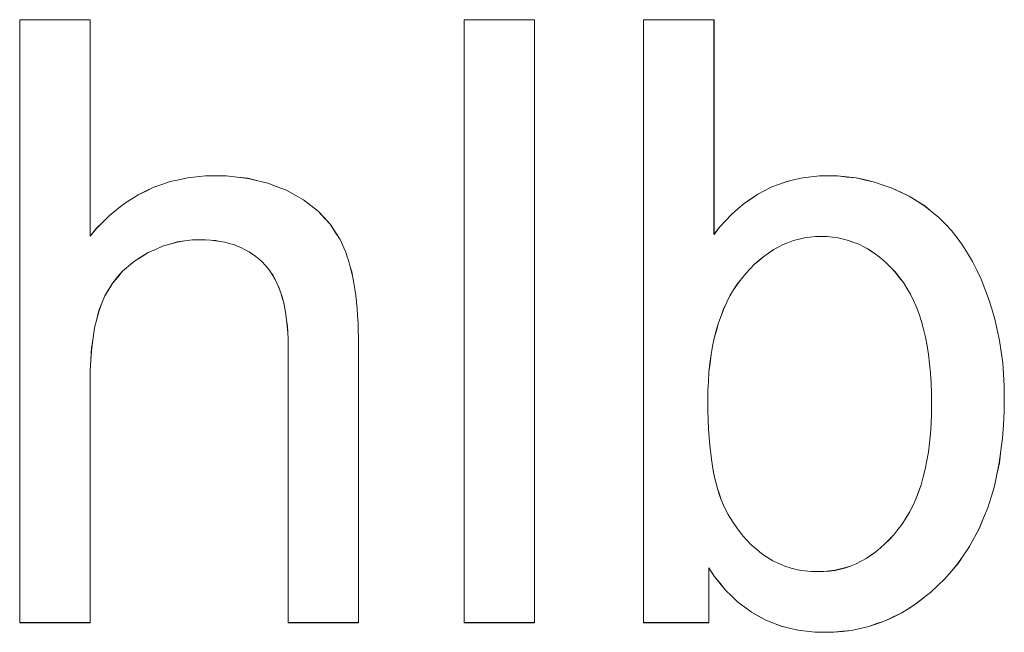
# Model space of a CAD drawing. Extents: x 229 to 926, y 37 to 878.
# Tile 75 of 194: x 319.43 to 323.51, y 809.52 to 812.06. Entities that reach past the tile are written whole.
import ezdxf

# ---------------------------------------------------------------- set-up
doc = ezdxf.new("R2010")
doc.units = 0
doc.layers.get('0').update_dxf_attribs({"lineweight": 13})
doc.layers.add('Beschriftung', color=7, linetype='Continuous', lineweight=25)
doc.layers.add('Beschriftung-A03ENJ5NI0', color=7, linetype='Continuous', lineweight=25)

# ---------------------------------------------------------------- blocks, each defined once
blk = doc.blocks.new('Referenz-A03ENJ5LI0', base_point=(255.7277, 65.704))
at = {"layer": 'Beschriftung', "color": 0, "lineweight": -2}
for p, q in [((319.4267, 809.5615), (319.4267, 812.0615)), ((319.4267, 812.0615), (319.7188, 812.0615)), ((319.7188, 812.0615), (319.7188, 811.1641)), ((321.2686, 809.5615), (321.2686, 812.0615)), ((321.2686, 812.0615), (321.5608, 812.0615)), ((321.5608, 812.0615), (321.5608, 809.5615)), ((322.0127, 809.5615), (322.0127, 812.0615)), ((322.0127, 812.0615), (322.3048, 812.0615)), ((322.3048, 812.0615), (322.3048, 811.1706)), ((320.0861, 811.398), (320.1217, 811.4058)), ((320.1217, 811.4058), (320.159, 811.4098)), ((320.159, 811.4098), (320.1963, 811.4136)), ((320.1963, 811.4136), (320.2353, 811.4136)), ((320.2353, 811.4136), (320.2832, 811.4136)), ((320.2832, 811.4136), (320.328, 811.4087)), ((320.328, 811.4087), (320.3727, 811.4037)), ((320.3727, 811.4037), (320.4143, 811.3938)), ((322.64, 811.3984), (322.6728, 811.406)), ((322.6728, 811.406), (322.7071, 811.4098)), ((322.7071, 811.4098), (322.7415, 811.4136)), ((322.7415, 811.4136), (322.7774, 811.4136)), ((322.7774, 811.4136), (322.8172, 811.4136)), ((322.8172, 811.4136), (322.8559, 811.4094)), ((322.8559, 811.4094), (322.8946, 811.4052)), ((322.8946, 811.4052), (322.9323, 811.3968)), ((319.9503, 811.3512), (319.9825, 811.3668)), ((319.9825, 811.3668), (320.0164, 811.3785)), ((320.0164, 811.3785), (320.0505, 811.3902)), ((320.0505, 811.3902), (320.0861, 811.398)), ((320.4143, 811.3938), (320.4559, 811.3839)), ((320.4559, 811.3839), (320.4944, 811.369)), ((320.4944, 811.369), (320.5329, 811.3542)), ((322.5155, 811.3528), (322.5451, 811.368)), ((322.5451, 811.368), (322.5762, 811.3795)), ((322.5762, 811.3795), (322.6074, 811.3908)), ((322.6074, 811.3908), (322.64, 811.3984)), ((322.9323, 811.3968), (322.9698, 811.3883)), ((322.9698, 811.3883), (323.0064, 811.3758)), ((323.0064, 811.3758), (323.043, 811.3631)), ((323.043, 811.3631), (323.0785, 811.3463)), ((319.8874, 811.3161), (319.9179, 811.3357)), ((319.9179, 811.3357), (319.9503, 811.3512)), ((320.5329, 811.3542), (320.5682, 811.3344)), ((320.5682, 811.3344), (320.6035, 811.3145)), ((322.458, 811.3187), (322.486, 811.3376)), ((322.486, 811.3376), (322.5155, 811.3528)), ((323.0785, 811.3463), (323.114, 811.3295)), ((323.114, 811.3295), (323.1465, 811.3092)), ((319.8278, 811.2733), (319.8568, 811.2967)), ((319.8568, 811.2967), (319.8874, 811.3161)), ((320.6035, 811.3145), (320.6338, 811.2909)), ((320.6338, 811.2909), (320.6641, 811.2673)), ((322.4038, 811.2769), (322.4301, 811.2997)), ((322.4301, 811.2997), (322.458, 811.3187)), ((323.1465, 811.3092), (323.1788, 811.289)), ((323.1788, 811.289), (323.208, 811.2653)), ((319.7717, 811.2226), (319.7989, 811.2499)), ((319.7989, 811.2499), (319.8278, 811.2733)), ((320.6641, 811.2673), (320.6894, 811.2398)), ((320.6894, 811.2398), (320.7146, 811.2125)), ((322.3527, 811.2275), (322.3775, 811.2542)), ((322.3775, 811.2542), (322.4038, 811.2769)), ((323.208, 811.2653), (323.2373, 811.2416)), ((323.2373, 811.2416), (323.2634, 811.2146)), ((319.7444, 811.1953), (319.7717, 811.2226)), ((320.7146, 811.2125), (320.7349, 811.1813)), ((322.3048, 811.1706), (322.328, 811.201)), ((322.328, 811.201), (322.3527, 811.2275)), ((323.2634, 811.2146), (323.2895, 811.1875)), ((319.7188, 811.1641), (319.7444, 811.1953)), ((320.7349, 811.1813), (320.7551, 811.1502)), ((322.6795, 811.1566), (322.6572, 811.1511)), ((322.7026, 811.1594), (322.6795, 811.1566)), ((322.7257, 811.1621), (322.7026, 811.1594)), ((322.7497, 811.1621), (322.7257, 811.1621)), ((322.7733, 811.1621), (322.7497, 811.1621)), ((322.7962, 811.1594), (322.7733, 811.1621)), ((322.819, 811.1568), (322.7962, 811.1594)), ((322.841, 811.1516), (322.819, 811.1568)), ((323.2895, 811.1875), (323.3124, 811.1571)), ((323.3124, 811.1571), (323.3353, 811.1266)), ((320.0186, 811.1223), (319.989, 811.1089)), ((320.0492, 811.1311), (320.0186, 811.1223)), ((320.0798, 811.1399), (320.0492, 811.1311)), ((320.1113, 811.1444), (320.0798, 811.1399)), ((320.1427, 811.1487), (320.1113, 811.1444)), ((320.1753, 811.1487), (320.1427, 811.1487)), ((320.197, 811.1487), (320.1753, 811.1487)), ((320.2176, 811.1471), (320.197, 811.1487)), ((320.2379, 811.1454), (320.2176, 811.1471)), ((320.2572, 811.1422), (320.2379, 811.1454)), ((320.2765, 811.1389), (320.2572, 811.1422)), ((320.2945, 811.134), (320.2765, 811.1389)), ((320.3126, 811.1291), (320.2945, 811.134)), ((320.3294, 811.1225), (320.3126, 811.1291)), ((320.3462, 811.1159), (320.3294, 811.1225)), ((320.3618, 811.1078), (320.3462, 811.1159)), ((320.7551, 811.1502), (320.7704, 811.1151)), ((322.5713, 811.1184), (322.5506, 811.1074)), ((322.5919, 811.1293), (322.5713, 811.1184)), ((322.6134, 811.1375), (322.5919, 811.1293)), ((322.6349, 811.1457), (322.6134, 811.1375)), ((322.6572, 811.1511), (322.6349, 811.1457)), ((322.8629, 811.1462), (322.841, 811.1516)), ((322.884, 811.1383), (322.8629, 811.1462)), ((322.9051, 811.1304), (322.884, 811.1383)), ((322.9253, 811.1198), (322.9051, 811.1304)), ((322.9455, 811.1093), (322.9253, 811.1198)), ((323.3353, 811.1266), (323.3557, 811.093)), ((319.9308, 811.078), (319.9021, 811.0603)), ((319.9594, 811.0957), (319.9308, 811.078)), ((319.989, 811.1089), (319.9594, 811.0957)), ((320.3773, 811.0996), (320.3618, 811.1078)), ((320.3916, 811.0897), (320.3773, 811.0996)), ((320.406, 811.08), (320.3916, 811.0897)), ((320.4191, 811.0685), (320.406, 811.08)), ((320.7704, 811.1151), (320.778, 811.0977)), ((320.778, 811.0977), (320.7846, 811.0782)), ((320.7846, 811.0782), (320.7913, 811.0587)), ((322.5109, 811.08), (322.4918, 811.0637)), ((322.5307, 811.0937), (322.5109, 811.08)), ((322.5506, 811.1074), (322.5307, 811.0937)), ((322.9649, 811.096), (322.9455, 811.1093)), ((322.9842, 811.0829), (322.9649, 811.096)), ((323.0027, 811.0671), (322.9842, 811.0829)), ((323.3557, 811.093), (323.3762, 811.0594)), ((319.8776, 811.0395), (319.8531, 811.0186)), ((319.9021, 811.0603), (319.8776, 811.0395)), ((320.4322, 811.057), (320.4191, 811.0685)), ((320.4441, 811.0439), (320.4322, 811.057)), ((320.4559, 811.0308), (320.4441, 811.0439)), ((320.7913, 811.0587), (320.7971, 811.0373)), ((320.7971, 811.0373), (320.8028, 811.016)), ((322.4728, 811.0473), (322.4545, 811.0282)), ((322.4918, 811.0637), (322.4728, 811.0473)), ((323.0211, 811.0512), (323.0027, 811.0671)), ((323.0387, 811.0327), (323.0211, 811.0512)), ((323.3762, 811.0594), (323.3942, 811.0226)), ((319.8328, 810.9947), (319.8123, 810.9707)), ((319.8531, 811.0186), (319.8328, 810.9947)), ((320.4663, 811.0158), (320.4559, 811.0308)), ((320.4767, 811.0006), (320.4663, 811.0158)), ((320.4857, 810.9836), (320.4767, 811.0006)), ((320.8028, 811.016), (320.8075, 810.9926)), ((322.4363, 811.009), (322.4189, 810.9871)), ((322.4545, 811.0282), (322.4363, 811.009)), ((323.0564, 811.0142), (323.0387, 811.0327)), ((323.073, 810.9931), (323.0564, 811.0142)), ((323.3942, 811.0226), (323.4121, 810.9858)), ((319.8123, 810.9707), (319.796, 810.9436)), ((320.4945, 810.9666), (320.4857, 810.9836)), ((320.502, 810.9477), (320.4945, 810.9666)), ((320.8075, 810.9926), (320.8123, 810.9691)), ((320.8123, 810.9691), (320.8161, 810.9438)), ((322.4014, 810.9653), (322.3862, 810.941)), ((322.4189, 810.9871), (322.4014, 810.9653)), ((323.0897, 810.9721), (323.073, 810.9931)), ((323.1044, 810.948), (323.0897, 810.9721)), ((323.4121, 810.9858), (323.4276, 810.9459)), ((319.7797, 810.9165), (319.7676, 810.8862)), ((319.796, 810.9436), (319.7797, 810.9165)), ((320.5094, 810.9286), (320.502, 810.9477)), ((320.5153, 810.9077), (320.5094, 810.9286)), ((320.8161, 810.9438), (320.8199, 810.9184)), ((320.8199, 810.9184), (320.8227, 810.8911)), ((322.3709, 810.9167), (322.3579, 810.89)), ((322.3862, 810.941), (322.3709, 810.9167)), ((323.119, 810.924), (323.1044, 810.948)), ((323.1316, 810.897), (323.119, 810.924)), ((323.4276, 810.9459), (323.443, 810.9061)), ((319.7676, 810.8862), (319.7554, 810.856)), ((320.5213, 810.8868), (320.5153, 810.9077)), ((320.5257, 810.8639), (320.5213, 810.8868)), ((320.8227, 810.8911), (320.8256, 810.8637)), ((322.3579, 810.89), (322.3448, 810.8632)), ((323.1441, 810.8701), (323.1316, 810.897)), ((323.443, 810.9061), (323.4561, 810.863)), ((319.7554, 810.856), (319.7462, 810.8199)), ((320.5302, 810.841), (320.5257, 810.8639)), ((320.5332, 810.8161), (320.5302, 810.841)), ((320.8256, 810.8637), (320.8275, 810.8344)), ((320.8275, 810.8344), (320.8294, 810.8051)), ((322.3339, 810.834), (322.323, 810.8048)), ((322.3448, 810.8632), (322.3339, 810.834)), ((323.1546, 810.8402), (323.1441, 810.8701)), ((323.1649, 810.8104), (323.1546, 810.8402)), ((323.4561, 810.863), (323.4691, 810.82)), ((319.7462, 810.8199), (319.7371, 810.784)), ((320.5361, 810.7913), (320.5332, 810.8161)), ((320.5376, 810.7645), (320.5361, 810.7913)), ((320.8294, 810.8051), (320.8303, 810.7738)), ((322.323, 810.8048), (322.3144, 810.7732)), ((323.1734, 810.7777), (323.1649, 810.8104)), ((323.4691, 810.82), (323.4788, 810.7754)), ((319.7371, 810.784), (319.731, 810.7421)), ((320.5391, 810.7377), (320.5376, 810.7645)), ((320.8303, 810.7738), (320.8313, 810.7426)), ((322.3144, 810.7732), (322.3056, 810.7416)), ((323.1817, 810.745), (323.1734, 810.7777)), ((323.4788, 810.7754), (323.4885, 810.7309)), ((319.731, 810.7421), (319.7249, 810.7003)), ((320.5391, 810.7089), (320.5391, 810.7377)), ((320.5391, 809.5615), (320.5391, 810.7089)), ((320.8313, 810.7426), (320.8313, 810.7093)), ((320.8313, 810.7093), (320.8313, 809.5615)), ((322.3056, 810.7416), (322.2991, 810.7075)), ((323.1879, 810.7093), (323.1817, 810.745)), ((323.1942, 810.6736), (323.1879, 810.7093)), ((323.4885, 810.7309), (323.4951, 810.6849)), ((319.7249, 810.7003), (319.7218, 810.6529)), ((322.2925, 810.6735), (322.2882, 810.6369)), ((322.2991, 810.7075), (322.2925, 810.6735)), ((323.1984, 810.6351), (323.1942, 810.6736)), ((323.4951, 810.6849), (323.5015, 810.6388)), ((319.7218, 810.6529), (319.7188, 810.6053)), ((322.2882, 810.6369), (322.2838, 810.6004)), ((323.2026, 810.5965), (323.1984, 810.6351)), ((323.5015, 810.6388), (323.5048, 810.5913)), ((319.7188, 810.6053), (319.7188, 810.552)), ((322.2838, 810.6004), (322.2816, 810.5615)), ((323.2047, 810.5551), (323.2026, 810.5965)), ((323.5048, 810.5913), (323.5081, 810.5438)), ((319.7188, 810.552), (319.7188, 809.5615)), ((322.2816, 810.5615), (322.2794, 810.5225)), ((323.2068, 810.5136), (323.2047, 810.5551)), ((322.2794, 810.5225), (322.2794, 810.4812)), ((323.2068, 810.4693), (323.2068, 810.5136)), ((323.5081, 810.5438), (323.5081, 810.4948)), ((322.2794, 810.4812), (322.2794, 810.4405)), ((323.2068, 810.4259), (323.2068, 810.4693)), ((323.5081, 810.4948), (323.5081, 810.4367)), ((322.2794, 810.4405), (322.2808, 810.4026)), ((323.2046, 810.3853), (323.2068, 810.4259)), ((323.5081, 810.4367), (323.5046, 810.3818)), ((322.2808, 810.4026), (322.2821, 810.3646)), ((323.2024, 810.3446), (323.2046, 810.3853)), ((323.5046, 810.3818), (323.5012, 810.3269)), ((322.2821, 810.3646), (322.2847, 810.3296)), ((323.1981, 810.3067), (323.2024, 810.3446)), ((322.2847, 810.3296), (322.2874, 810.2945)), ((323.1937, 810.2688), (323.1981, 810.3067)), ((323.5012, 810.3269), (323.4943, 810.2754)), ((322.2874, 810.2945), (322.2913, 810.2622)), ((322.2913, 810.2622), (322.2952, 810.2299)), ((323.1872, 810.2335), (323.1937, 810.2688)), ((323.4943, 810.2754), (323.4874, 810.2238)), ((322.2952, 810.2299), (322.3005, 810.2005)), ((323.1807, 810.1983), (323.1872, 810.2335)), ((323.4874, 810.2238), (323.4773, 810.1756)), ((322.3005, 810.2005), (322.3058, 810.171)), ((323.172, 810.1657), (323.1807, 810.1983)), ((322.3058, 810.171), (322.3124, 810.1444)), ((322.3124, 810.1444), (322.319, 810.1178)), ((323.1632, 810.1331), (323.172, 810.1657)), ((323.4773, 810.1756), (323.4669, 810.1272)), ((322.319, 810.1178), (322.3269, 810.094)), ((323.1414, 810.0733), (323.1524, 810.1032)), ((323.1524, 810.1032), (323.1632, 810.1331)), ((323.4669, 810.1272), (323.4531, 810.0823)), ((322.3269, 810.094), (322.3348, 810.0702)), ((322.3348, 810.0702), (322.344, 810.0492)), ((323.1284, 810.046), (323.1414, 810.0733)), ((323.4531, 810.0823), (323.4395, 810.0373)), ((322.344, 810.0492), (322.3532, 810.0283)), ((322.3532, 810.0283), (322.3637, 810.0102)), ((323.1001, 809.9943), (323.1153, 810.0189)), ((323.1153, 810.0189), (323.1284, 810.046)), ((323.4395, 810.0373), (323.4223, 809.9957)), ((322.3637, 810.0102), (322.3809, 809.9805)), ((322.3809, 809.9805), (322.3997, 809.9546)), ((323.0847, 809.9698), (323.1001, 809.9943)), ((323.4223, 809.9957), (323.4052, 809.954)), ((322.3997, 809.9546), (322.4184, 809.9286)), ((323.0499, 809.926), (323.0673, 809.9479)), ((323.0673, 809.9479), (323.0847, 809.9698)), ((323.4052, 809.954), (323.3847, 809.9157)), ((322.4184, 809.9286), (322.4387, 809.9064)), ((322.4387, 809.9064), (322.459, 809.8842)), ((323.0134, 809.8878), (323.0317, 809.9069)), ((323.0317, 809.9069), (323.0499, 809.926)), ((323.3847, 809.9157), (323.3641, 809.8773)), ((322.459, 809.8842), (322.4808, 809.8657)), ((322.4808, 809.8657), (322.5025, 809.8471)), ((322.9555, 809.8413), (322.9753, 809.855)), ((322.9753, 809.855), (322.9944, 809.8714)), ((322.9944, 809.8714), (323.0134, 809.8878)), ((323.3641, 809.8773), (323.3401, 809.8423)), ((322.5025, 809.8471), (322.5259, 809.8322)), ((322.5259, 809.8322), (322.5492, 809.8174)), ((322.5492, 809.8174), (322.5739, 809.8063)), ((322.8943, 809.8058), (322.9149, 809.8167)), ((322.9149, 809.8167), (322.9356, 809.8277)), ((322.9356, 809.8277), (322.9555, 809.8413)), ((323.3401, 809.8423), (323.3161, 809.8072)), ((322.3048, 809.7549), (322.2831, 809.7883)), ((322.2831, 809.7883), (322.2831, 809.5615)), ((322.5739, 809.8063), (322.5988, 809.7953)), ((322.5988, 809.7953), (322.6252, 809.7879)), ((322.6252, 809.7879), (322.6515, 809.7804)), ((322.6515, 809.7804), (322.6794, 809.7766)), ((322.6794, 809.7766), (322.7073, 809.773)), ((322.7073, 809.773), (322.7366, 809.773)), ((322.7366, 809.773), (322.7606, 809.773)), ((322.7606, 809.773), (322.7837, 809.7757)), ((322.7837, 809.7757), (322.8067, 809.7785)), ((322.8067, 809.7785), (322.8291, 809.784)), ((322.8291, 809.784), (322.8513, 809.7894)), ((322.8513, 809.7894), (322.8728, 809.7976)), ((322.8728, 809.7976), (322.8943, 809.8058)), ((323.2887, 809.7754), (323.2613, 809.7437)), ((323.3161, 809.8072), (323.2887, 809.7754)), ((322.3286, 809.7258), (322.3048, 809.7549)), ((323.2613, 809.7437), (323.2326, 809.7159)), ((322.3524, 809.6966), (322.3286, 809.7258)), ((322.3782, 809.6716), (322.3524, 809.6966)), ((323.2038, 809.6881), (323.1735, 809.6643)), ((323.2326, 809.7159), (323.2038, 809.6881)), ((322.4041, 809.6466), (322.3782, 809.6716)), ((322.432, 809.6257), (322.4041, 809.6466)), ((323.1735, 809.6643), (323.1435, 809.6405)), ((322.4598, 809.6049), (322.432, 809.6257)), ((323.112, 809.6207), (323.0804, 809.6008)), ((323.1435, 809.6405), (323.112, 809.6207)), ((322.4898, 809.5882), (322.4598, 809.6049)), ((322.5198, 809.5715), (322.4898, 809.5882)), ((322.5518, 809.559), (322.5198, 809.5715)), ((323.0146, 809.5691), (322.9803, 809.5572)), ((323.0474, 809.585), (323.0146, 809.5691)), ((323.0804, 809.6008), (323.0474, 809.585)), ((319.7188, 809.5615), (319.4267, 809.5615)), ((320.8313, 809.5615), (320.5391, 809.5615)), ((321.5608, 809.5615), (321.2686, 809.5615)), ((322.2831, 809.5615), (322.0127, 809.5615)), ((322.5838, 809.5465), (322.5518, 809.559)), ((322.6178, 809.5382), (322.5838, 809.5465)), ((322.6519, 809.5298), (322.6178, 809.5382)), ((322.688, 809.5257), (322.6519, 809.5298)), ((322.7241, 809.5215), (322.688, 809.5257)), ((322.8377, 809.5254), (322.8007, 809.5215)), ((322.8748, 809.5294), (322.8377, 809.5254)), ((322.9104, 809.5373), (322.8748, 809.5294)), ((322.946, 809.5453), (322.9104, 809.5373)), ((322.9803, 809.5572), (322.946, 809.5453)), ((322.7624, 809.5215), (322.7241, 809.5215)), ((322.8007, 809.5215), (322.7624, 809.5215))]:
    blk.add_line(p, q, dxfattribs=at)
blk = doc.blocks.new('Referenz-A03ENJ62I0', base_point=(255.7277, 65.7055))
at = {"layer": 'Beschriftung-A03ENJ5NI0', "color": 0, "lineweight": -2}
for p, q in [((319.4269, 809.5613), (319.4269, 812.0613)), ((319.4269, 812.0613), (319.719, 812.0613)), ((319.719, 812.0613), (319.719, 811.164)), ((321.2687, 809.5613), (321.2687, 812.0613)), ((321.2687, 812.0613), (321.561, 812.0613)), ((321.561, 812.0613), (321.561, 809.5613)), ((322.0129, 809.5613), (322.0129, 812.0613)), ((322.0129, 812.0613), (322.305, 812.0613)), ((322.305, 812.0613), (322.305, 811.1704)), ((320.0862, 811.3979), (320.1219, 811.4057)), ((320.1219, 811.4057), (320.1592, 811.4096)), ((320.1592, 811.4096), (320.1965, 811.4134)), ((320.1965, 811.4134), (320.2355, 811.4134)), ((320.2355, 811.4134), (320.2833, 811.4134)), ((320.2833, 811.4134), (320.3281, 811.4085)), ((320.3281, 811.4085), (320.3728, 811.4035)), ((320.3728, 811.4035), (320.4145, 811.3936)), ((322.6402, 811.3982), (322.673, 811.4058)), ((322.673, 811.4058), (322.7073, 811.4096)), ((322.7073, 811.4096), (322.7416, 811.4134)), ((322.7416, 811.4134), (322.7775, 811.4134)), ((322.7775, 811.4134), (322.8173, 811.4134)), ((322.8173, 811.4134), (322.856, 811.4092)), ((322.856, 811.4092), (322.8948, 811.4051)), ((322.8948, 811.4051), (322.9324, 811.3966)), ((319.9504, 811.351), (319.9826, 811.3667)), ((319.9826, 811.3667), (320.0166, 811.3783)), ((320.0166, 811.3783), (320.0506, 811.39)), ((320.0506, 811.39), (320.0862, 811.3979)), ((320.4145, 811.3936), (320.456, 811.3838)), ((320.456, 811.3838), (320.4946, 811.3688)), ((320.4946, 811.3688), (320.533, 811.354)), ((322.5157, 811.3526), (322.5452, 811.3678)), ((322.5452, 811.3678), (322.5763, 811.3793)), ((322.5763, 811.3793), (322.6075, 811.3906)), ((322.6075, 811.3906), (322.6402, 811.3982)), ((322.9324, 811.3966), (322.9699, 811.3881)), ((322.9699, 811.3881), (323.0066, 811.3756)), ((323.0066, 811.3756), (323.0431, 811.3629)), ((323.0431, 811.3629), (323.0787, 811.3461)), ((319.8876, 811.3159), (319.9181, 811.3355)), ((319.9181, 811.3355), (319.9504, 811.351)), ((320.533, 811.354), (320.5683, 811.3342)), ((320.5683, 811.3342), (320.6037, 811.3143)), ((322.4582, 811.3185), (322.4862, 811.3374)), ((322.4862, 811.3374), (322.5157, 811.3526)), ((323.0787, 811.3461), (323.1142, 811.3293)), ((323.1142, 811.3293), (323.1466, 811.309)), ((319.8279, 811.2732), (319.8569, 811.2965)), ((319.8569, 811.2965), (319.8876, 811.3159)), ((320.6037, 811.3143), (320.634, 811.2907)), ((320.634, 811.2907), (320.6642, 811.2671)), ((322.4039, 811.2767), (322.4303, 811.2995)), ((322.4303, 811.2995), (322.4582, 811.3185)), ((323.1466, 811.309), (323.1789, 811.2888)), ((323.1789, 811.2888), (323.2082, 811.2652)), ((319.7718, 811.2224), (319.7991, 811.2497)), ((319.7991, 811.2497), (319.8279, 811.2732)), ((320.6642, 811.2671), (320.6896, 811.2396)), ((320.6896, 811.2396), (320.7148, 811.2123)), ((322.3529, 811.2273), (322.3777, 811.254)), ((322.3777, 811.254), (322.4039, 811.2767)), ((323.2082, 811.2652), (323.2374, 811.2414)), ((323.2374, 811.2414), (323.2635, 811.2144)), ((319.7446, 811.1952), (319.7718, 811.2224)), ((320.7148, 811.2123), (320.735, 811.1811)), ((322.305, 811.1704), (322.3282, 811.2008)), ((322.3282, 811.2008), (322.3529, 811.2273)), ((323.2635, 811.2144), (323.2896, 811.1873)), ((319.719, 811.164), (319.7446, 811.1952)), ((320.735, 811.1811), (320.7553, 811.15)), ((322.7027, 811.1592), (322.6796, 811.1565)), ((322.7258, 811.162), (322.7027, 811.1592)), ((322.7498, 811.162), (322.7258, 811.162)), ((322.7735, 811.162), (322.7498, 811.162)), ((322.7963, 811.1593), (322.7735, 811.162)), ((322.8191, 811.1566), (322.7963, 811.1593)), ((322.8411, 811.1514), (322.8191, 811.1566)), ((323.2896, 811.1873), (323.3125, 811.1569)), ((323.3125, 811.1569), (323.3354, 811.1264)), ((320.0187, 811.1221), (319.9892, 811.1087)), ((320.0494, 811.1309), (320.0187, 811.1221)), ((320.0799, 811.1397), (320.0494, 811.1309)), ((320.1114, 811.1442), (320.0799, 811.1397)), ((320.1429, 811.1485), (320.1114, 811.1442)), ((320.1754, 811.1485), (320.1429, 811.1485)), ((320.1972, 811.1485), (320.1754, 811.1485)), ((320.2177, 811.1469), (320.1972, 811.1485)), ((320.2381, 811.1452), (320.2177, 811.1469)), ((320.2574, 811.1421), (320.2381, 811.1452)), ((320.2767, 811.1388), (320.2574, 811.1421)), ((320.2947, 811.1338), (320.2767, 811.1388)), ((320.3127, 811.1289), (320.2947, 811.1338)), ((320.3295, 811.1223), (320.3127, 811.1289)), ((320.3463, 811.1157), (320.3295, 811.1223)), ((320.7553, 811.15), (320.7706, 811.115)), ((322.5714, 811.1182), (322.5508, 811.1073)), ((322.592, 811.1291), (322.5714, 811.1182)), ((322.6136, 811.1374), (322.592, 811.1291)), ((322.635, 811.1455), (322.6136, 811.1374)), ((322.6573, 811.151), (322.635, 811.1455)), ((322.6796, 811.1565), (322.6573, 811.151)), ((322.863, 811.146), (322.8411, 811.1514)), ((322.8841, 811.1381), (322.863, 811.146)), ((322.9052, 811.1302), (322.8841, 811.1381)), ((322.9255, 811.1197), (322.9052, 811.1302)), ((322.9456, 811.1091), (322.9255, 811.1197)), ((323.3354, 811.1264), (323.3559, 811.0929)), ((319.931, 811.0778), (319.9023, 811.0601)), ((319.9596, 811.0955), (319.931, 811.0778)), ((319.9892, 811.1087), (319.9596, 811.0955)), ((320.3619, 811.1076), (320.3463, 811.1157)), ((320.3775, 811.0995), (320.3619, 811.1076)), ((320.3918, 811.0896), (320.3775, 811.0995)), ((320.4062, 811.0798), (320.3918, 811.0896)), ((320.4192, 811.0683), (320.4062, 811.0798)), ((320.7706, 811.115), (320.7781, 811.0975)), ((320.7781, 811.0975), (320.7848, 811.078)), ((320.7848, 811.078), (320.7914, 811.0586)), ((322.511, 811.0799), (322.4919, 811.0636)), ((322.5309, 811.0935), (322.511, 811.0799)), ((322.5508, 811.1073), (322.5309, 811.0935)), ((322.965, 811.0959), (322.9456, 811.1091)), ((322.9844, 811.0827), (322.965, 811.0959)), ((323.0028, 811.0669), (322.9844, 811.0827)), ((323.3559, 811.0929), (323.3763, 811.0592)), ((319.8778, 811.0393), (319.8533, 811.0184)), ((319.9023, 811.0601), (319.8778, 811.0393)), ((320.4324, 811.0568), (320.4192, 811.0683)), ((320.4443, 811.0437), (320.4324, 811.0568)), ((320.456, 811.0306), (320.4443, 811.0437)), ((320.7914, 811.0586), (320.7972, 811.0371)), ((320.7972, 811.0371), (320.8029, 811.0158)), ((322.4729, 811.0471), (322.4546, 811.028)), ((322.4919, 811.0636), (322.4729, 811.0471)), ((323.0213, 811.051), (323.0028, 811.0669)), ((323.0389, 811.0326), (323.0213, 811.051)), ((323.3763, 811.0592), (323.3943, 811.0224)), ((319.8329, 810.9945), (319.8125, 810.9705)), ((319.8533, 811.0184), (319.8329, 810.9945)), ((320.4665, 811.0156), (320.456, 811.0306)), ((320.4768, 811.0005), (320.4665, 811.0156)), ((320.4858, 810.9834), (320.4768, 811.0005)), ((320.8029, 811.0158), (320.8076, 810.9924)), ((322.4364, 811.0088), (322.419, 810.987)), ((322.4546, 811.028), (322.4364, 811.0088)), ((323.0565, 811.0141), (323.0389, 811.0326)), ((323.0732, 810.9929), (323.0565, 811.0141)), ((323.3943, 811.0224), (323.4123, 810.9856)), ((319.8125, 810.9705), (319.7961, 810.9434)), ((320.4947, 810.9665), (320.4858, 810.9834)), ((320.5022, 810.9475), (320.4947, 810.9665)), ((320.8076, 810.9924), (320.8124, 810.969)), ((320.8124, 810.969), (320.8162, 810.9436)), ((322.4016, 810.9651), (322.3863, 810.9408)), ((322.419, 810.987), (322.4016, 810.9651)), ((323.0899, 810.9719), (323.0732, 810.9929)), ((323.1045, 810.9478), (323.0899, 810.9719)), ((323.4123, 810.9856), (323.4277, 810.9458)), ((319.7799, 810.9163), (319.7677, 810.886)), ((319.7961, 810.9434), (319.7799, 810.9163)), ((320.5095, 810.9284), (320.5022, 810.9475)), ((320.5155, 810.9076), (320.5095, 810.9284)), ((320.8162, 810.9436), (320.82, 810.9182)), ((320.82, 810.9182), (320.8229, 810.8909)), ((322.3711, 810.9165), (322.358, 810.8898)), ((322.3863, 810.9408), (322.3711, 810.9165)), ((323.1192, 810.9239), (323.1045, 810.9478)), ((323.1317, 810.8968), (323.1192, 810.9239)), ((323.4277, 810.9458), (323.4432, 810.9059)), ((319.7677, 810.886), (319.7555, 810.8558)), ((320.5214, 810.8866), (320.5155, 810.9076)), ((320.5259, 810.8637), (320.5214, 810.8866)), ((320.8229, 810.8909), (320.8257, 810.8636)), ((322.358, 810.8898), (322.3449, 810.863)), ((323.1442, 810.8699), (323.1317, 810.8968)), ((323.4432, 810.9059), (323.4562, 810.8628)), ((319.7555, 810.8558), (319.7464, 810.8197)), ((320.5303, 810.8408), (320.5259, 810.8637)), ((320.5333, 810.8159), (320.5303, 810.8408)), ((320.8257, 810.8636), (320.8276, 810.8342)), ((320.8276, 810.8342), (320.8296, 810.8049)), ((322.334, 810.8338), (322.3232, 810.8047)), ((322.3449, 810.863), (322.334, 810.8338)), ((323.1547, 810.8401), (323.1442, 810.8699)), ((323.1651, 810.8102), (323.1547, 810.8401)), ((323.4562, 810.8628), (323.4692, 810.8198)), ((319.7464, 810.8197), (319.7373, 810.7838)), ((320.5362, 810.7912), (320.5333, 810.8159)), ((320.5378, 810.7643), (320.5362, 810.7912)), ((320.8296, 810.8049), (320.8304, 810.7736)), ((322.3232, 810.8047), (322.3145, 810.773)), ((323.1735, 810.7776), (323.1651, 810.8102)), ((323.4692, 810.8198), (323.479, 810.7752)), ((319.7373, 810.7838), (319.7311, 810.7419)), ((320.5393, 810.7375), (320.5378, 810.7643)), ((320.8304, 810.7736), (320.8314, 810.7424)), ((322.3145, 810.773), (322.3057, 810.7414)), ((323.1819, 810.7448), (323.1735, 810.7776)), ((323.479, 810.7752), (323.4887, 810.7307)), ((319.7311, 810.7419), (319.7251, 810.7002)), ((320.5393, 810.7087), (320.5393, 810.7375)), ((320.5393, 809.5613), (320.5393, 810.7087)), ((320.8314, 810.7424), (320.8314, 810.7091)), ((320.8314, 810.7091), (320.8314, 809.5613)), ((322.3057, 810.7414), (322.2992, 810.7074)), ((323.1881, 810.7091), (323.1819, 810.7448)), ((323.1944, 810.6734), (323.1881, 810.7091)), ((323.4887, 810.7307), (323.4952, 810.6847)), ((319.7251, 810.7002), (319.722, 810.6527)), ((322.2926, 810.6733), (322.2883, 810.6367)), ((322.2992, 810.7074), (322.2926, 810.6733)), ((323.1986, 810.6349), (323.1944, 810.6734)), ((323.4952, 810.6847), (323.5017, 810.6386)), ((319.722, 810.6527), (319.719, 810.6051)), ((322.2883, 810.6367), (322.2839, 810.6002)), ((323.2027, 810.5963), (323.1986, 810.6349)), ((323.5017, 810.6386), (323.5049, 810.5911)), ((319.719, 810.6051), (319.719, 810.5518)), ((322.2839, 810.6002), (322.2818, 810.5614)), ((323.2048, 810.5549), (323.2027, 810.5963)), ((323.5049, 810.5911), (323.5082, 810.5436)), ((319.719, 810.5518), (319.719, 809.5613)), ((322.2818, 810.5614), (322.2796, 810.5224)), ((323.2069, 810.5134), (323.2048, 810.5549)), ((322.2796, 810.5224), (322.2796, 810.481)), ((323.2069, 810.4691), (323.2069, 810.5134)), ((323.5082, 810.5436), (323.5082, 810.4947)), ((322.2796, 810.481), (322.2796, 810.4403)), ((323.2069, 810.4257), (323.2069, 810.4691)), ((323.5082, 810.4947), (323.5082, 810.4365)), ((322.2796, 810.4403), (322.2809, 810.4024)), ((323.2047, 810.3852), (323.2069, 810.4257)), ((323.5082, 810.4365), (323.5047, 810.3816)), ((322.2809, 810.4024), (322.2823, 810.3645)), ((323.2026, 810.3444), (323.2047, 810.3852)), ((323.5047, 810.3816), (323.5014, 810.3267)), ((322.2823, 810.3645), (322.2848, 810.3294)), ((323.1982, 810.3065), (323.2026, 810.3444)), ((322.2848, 810.3294), (322.2875, 810.2943)), ((323.1939, 810.2686), (323.1982, 810.3065)), ((323.5014, 810.3267), (323.4944, 810.2752)), ((322.2875, 810.2943), (322.2915, 810.262)), ((322.2915, 810.262), (322.2954, 810.2297)), ((323.1873, 810.2334), (323.1939, 810.2686)), ((323.4944, 810.2752), (323.4876, 810.2236)), ((322.2954, 810.2297), (322.3006, 810.2003)), ((323.1808, 810.1981), (323.1873, 810.2334)), ((323.4876, 810.2236), (323.4774, 810.1754)), ((322.3006, 810.2003), (322.3059, 810.1708)), ((323.1721, 810.1655), (323.1808, 810.1981)), ((322.3059, 810.1708), (322.3125, 810.1443)), ((322.3125, 810.1443), (322.3191, 810.1176)), ((323.1633, 810.1329), (323.1721, 810.1655)), ((323.4774, 810.1754), (323.4671, 810.127)), ((322.3191, 810.1176), (322.327, 810.0938)), ((323.1416, 810.0731), (323.1525, 810.1031)), ((323.1525, 810.1031), (323.1633, 810.1329)), ((323.4671, 810.127), (323.4533, 810.0821)), ((322.327, 810.0938), (322.3349, 810.07)), ((322.3349, 810.07), (322.3442, 810.049)), ((323.1285, 810.0459), (323.1416, 810.0731)), ((323.4533, 810.0821), (323.4396, 810.0371)), ((322.3442, 810.049), (322.3534, 810.0281)), ((322.3534, 810.0281), (322.3639, 810.01)), ((323.1002, 809.9942), (323.1155, 810.0187)), ((323.1155, 810.0187), (323.1285, 810.0459)), ((323.4396, 810.0371), (323.4225, 809.9955)), ((322.3639, 810.01), (322.3811, 809.9803)), ((322.3811, 809.9803), (322.3998, 809.9544)), ((323.0849, 809.9696), (323.1002, 809.9942)), ((323.4225, 809.9955), (323.4054, 809.9538)), ((322.3998, 809.9544), (322.4186, 809.9284)), ((323.0501, 809.9259), (323.0675, 809.9477)), ((323.0675, 809.9477), (323.0849, 809.9696)), ((323.4054, 809.9538), (323.3848, 809.9155)), ((322.4186, 809.9284), (322.4388, 809.9062)), ((322.4388, 809.9062), (322.4591, 809.8841)), ((323.0136, 809.8876), (323.0318, 809.9067)), ((323.0318, 809.9067), (323.0501, 809.9259)), ((323.3848, 809.9155), (323.3642, 809.8771)), ((322.4591, 809.8841), (322.4809, 809.8655)), ((322.4809, 809.8655), (322.5027, 809.8469)), ((322.9557, 809.8412), (322.9754, 809.8548)), ((322.9754, 809.8548), (322.9945, 809.8712)), ((322.9945, 809.8712), (323.0136, 809.8876)), ((323.3642, 809.8771), (323.3402, 809.8421)), ((322.5027, 809.8469), (322.526, 809.8321)), ((322.526, 809.8321), (322.5493, 809.8172)), ((322.5493, 809.8172), (322.5741, 809.8061)), ((322.8944, 809.8056), (322.9151, 809.8166)), ((322.9151, 809.8166), (322.9358, 809.8275)), ((322.9358, 809.8275), (322.9557, 809.8412)), ((323.3402, 809.8421), (323.3163, 809.807)), ((322.305, 809.7547), (322.2832, 809.7881)), ((322.2832, 809.7881), (322.2832, 809.5613)), ((322.5741, 809.8061), (322.599, 809.7951)), ((322.599, 809.7951), (322.6253, 809.7877)), ((322.6253, 809.7877), (322.6516, 809.7802)), ((322.6516, 809.7802), (322.6795, 809.7765)), ((322.6795, 809.7765), (322.7074, 809.7729)), ((322.7074, 809.7729), (322.7367, 809.7729)), ((322.7367, 809.7729), (322.7607, 809.7729)), ((322.7607, 809.7729), (322.7838, 809.7755)), ((322.7838, 809.7755), (322.8069, 809.7783)), ((322.8069, 809.7783), (322.8292, 809.7838)), ((322.8292, 809.7838), (322.8515, 809.7892)), ((322.8515, 809.7892), (322.873, 809.7975)), ((322.873, 809.7975), (322.8944, 809.8056)), ((323.2888, 809.7752), (323.2615, 809.7436)), ((323.3163, 809.807), (323.2888, 809.7752)), ((322.3287, 809.7256), (322.305, 809.7547)), ((323.2615, 809.7436), (323.2327, 809.7157)), ((322.3525, 809.6964), (322.3287, 809.7256)), ((322.3783, 809.6714), (322.3525, 809.6964)), ((323.2039, 809.688), (323.1737, 809.6642)), ((323.2327, 809.7157), (323.2039, 809.688)), ((322.4042, 809.6464), (322.3783, 809.6714)), ((323.1737, 809.6642), (323.1436, 809.6403)), ((322.4321, 809.6255), (322.4042, 809.6464)), ((322.4599, 809.6047), (322.4321, 809.6255)), ((323.1121, 809.6205), (323.0805, 809.6006)), ((323.1436, 809.6403), (323.1121, 809.6205)), ((322.49, 809.588), (322.4599, 809.6047)), ((322.5199, 809.5713), (322.49, 809.588)), ((322.5519, 809.5588), (322.5199, 809.5713)), ((323.0147, 809.5689), (322.9804, 809.557)), ((323.0476, 809.5848), (323.0147, 809.5689)), ((323.0805, 809.6006), (323.0476, 809.5848)), ((319.719, 809.5613), (319.4269, 809.5613)), ((320.8314, 809.5613), (320.5393, 809.5613)), ((321.561, 809.5613), (321.2687, 809.5613)), ((322.2832, 809.5613), (322.0129, 809.5613)), ((322.584, 809.5463), (322.5519, 809.5588)), ((322.618, 809.538), (322.584, 809.5463)), ((322.6521, 809.5296), (322.618, 809.538)), ((322.6881, 809.5255), (322.6521, 809.5296)), ((322.7243, 809.5213), (322.6881, 809.5255)), ((322.8379, 809.5252), (322.8009, 809.5213)), ((322.8749, 809.5292), (322.8379, 809.5252)), ((322.9106, 809.5371), (322.8749, 809.5292)), ((322.9461, 809.5451), (322.9106, 809.5371)), ((322.9804, 809.557), (322.9461, 809.5451)), ((322.7625, 809.5213), (322.7243, 809.5213)), ((322.8009, 809.5213), (322.7625, 809.5213))]:
    blk.add_line(p, q, dxfattribs=at)

msp = doc.modelspace()

# ---------------------------------------------------------------- block references
at = {"color": 251, "lineweight": 13, "ltscale": 0.13, "true_color": 0x606060}
for name, p in [('Referenz-A03ENJ5LI0', (255.7277, 65.704)), ('Referenz-A03ENJ62I0', (255.7277, 65.7055))]:
    msp.add_blockref(name, p, dxfattribs=at)

doc.saveas('drawing.dxf')
